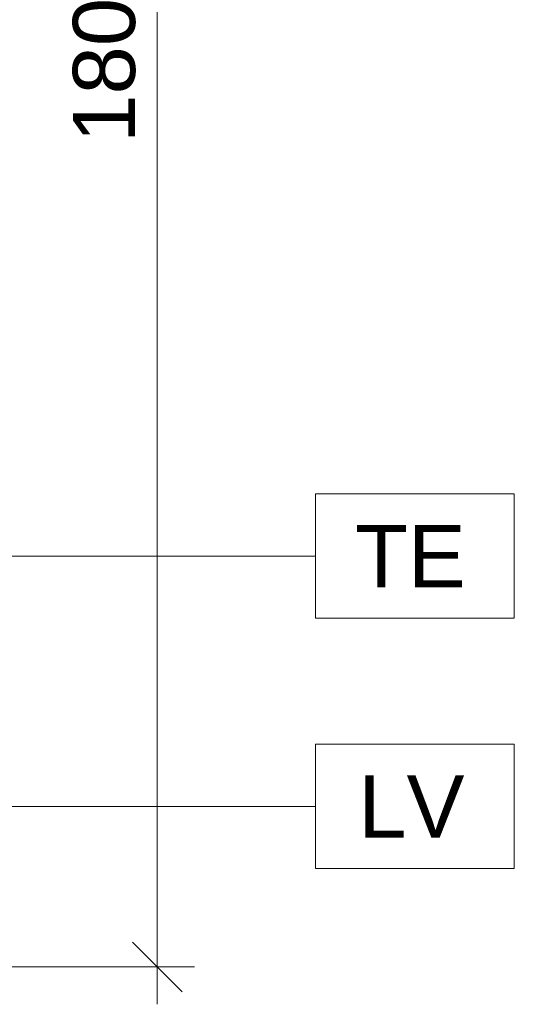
# Model space of a CAD drawing. Header units: metres. Extents: x -0.3 to 27.4, y -15.2 to 9.8.
# Tile 11 of 32: x 13.477 to 13.974, y -14.153 to -13.163. Entities that reach past the tile are written whole.
import ezdxf

# ---------------------------------------------------------------- set-up
doc = ezdxf.new("R2010")
doc.units = ezdxf.units.M
for name, color, linetype, lineweight in [('A-ANNO-DIMS', 7, 'Continuous', 9), ('A-ANNO-DIMS-25', 7, 'Continuous', 9), ('A-ANNO-KEYN', 7, 'Continuous', 9)]:
    doc.layers.add(name, color=color, linetype=linetype, lineweight=lineweight)
doc.styles.add('Arial_5', font='arial.ttf', dxfattribs={"height": 0.0625})
doc.dimstyles.new('Com_linha__ref__contínua__-_Cor_Vermelha_Arial_2_5mm', dxfattribs={"dimscale": 0.3048, "dimtxt": 0.063766, "dimasz": 0.164042, "dimexe": 0.123031, "dimexo": 0.123031, "dimgap": 0.012303, "dimtad": 1, "dimdec": 1, "dimlfac": 100, "dimrnd": 0.1, "dimdsep": 46, "dimtxsty": 'Arial_5', "dimblk1": 'OBLIQUE', "dimblk2": 'OBLIQUE', "dimsah": 1, "dimcen": 0.09, "dimdle": 0.123031, "dimazin": 0, "dimtfac": 1, "dimtdec": 4, "dimtix": 1, "dimtmove": 0, "dimatfit": 3, "dimfxl": 1, "dimtvp": 1, "dimtolj": 1, "dimtzin": 0, "dimarcsym": 2})

# ---------------------------------------------------------------- blocks, each defined once
blk = doc.blocks.new('DIMBLOCK5-ELEV_5')
at = {"layer": 'A-ANNO-DIMS-25', "color": 242, "true_color": 0xbd2b2e, "transparency": 16777216}
for p, q in [((13.615, -12.31504), (13.59, -12.29004)), ((13.615, -12.31504), (12.95847, -12.31504)), ((13.615, -12.31504), (13.615, -14.15254)), ((13.615, -12.31504), (13.64, -12.34004)), ((13.615, -12.31504), (13.6525, -12.31504)), ((13.615, -14.11504), (13.59, -14.09004)), ((13.615, -14.11504), (13.09418, -14.11504)), ((13.615, -14.11504), (13.64, -14.14004)), ((13.615, -14.11504), (13.6525, -14.11504))]:
    blk.add_line(p, q, dxfattribs=at)
at = {"layer": 'A-ANNO-DIMS-25', "color": 0, "transparency": 16777216, "insert": (13.53011, -13.28715), "char_height": 0.0625, "width": 0.1730517, "attachment_point": 1, "rotation": 90, "line_spacing_factor": 0.941778, "style": 'Arial_5'}
blk.add_mtext('180', dxfattribs=at)
blk = doc.blocks.new('_Oblique')
at = {"color": 0, "linetype": 'ByBlock', "lineweight": -2}
blk.add_line((-0.5, -0.5), (0.5, 0.5), dxfattribs=at)
blk = doc.blocks.new('Identificador de nota-chave - Número da nota-chave - Enquadrada-2426861-ELEV_5')
at = {"layer": 'A-ANNO-KEYN'}
for p, q in [((-0.00825, -0.0025), (-0.00825, 0.0025)), ((-0.00825, 0.0025), (-0.00025, 0.0025)), ((-0.00025, 0.0025), (-0.00025, -0.0025)), ((-0.00825, -0.0025), (-0.00025, -0.0025))]:
    blk.add_line(p, q, dxfattribs=at)

msp = doc.modelspace()

# ---------------------------------------------------------------- linework, layer by layer
at = {"layer": 'A-ANNO-KEYN'}
for p, q in [((12.97852, -13.7023), (13.77405, -13.7023)), ((12.95512, -13.95377), (13.77405, -13.95377))]:
    msp.add_line(p, q, dxfattribs=at)

# ---------------------------------------------------------------- block references
at = {"layer": 'A-ANNO-KEYN', "xscale": 24.99999999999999, "yscale": 24.99999999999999, "zscale": 24.99999999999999}
for p in [(13.9803, -13.7023), (13.9803, -13.95377)]:
    msp.add_blockref('Identificador de nota-chave - Número da nota-chave - Enquadrada-2426861-ELEV_5', p, dxfattribs=at)

# ---------------------------------------------------------------- texts
at = {"layer": 'A-ANNO-KEYN', "char_height": 0.0625, "attachment_point": 1, "style": 'Arial_5'}
for s, insert, width in [('TE', (13.81377, -13.67112), 0.1362869), ('LV', (13.81714, -13.92259), 0.12827)]:
    msp.add_mtext(s, dxfattribs=dict(at, insert=insert, width=width))

# ---------------------------------------------------------------- dimensions: what is measured, and where the dimension line sits
at = {"layer": 'A-ANNO-DIMS', "color": 242, "true_color": 0xbd2b2e}
dim = msp.add_linear_dim(base=(13.615, -14.11504), p1=(12.92097, -12.31504), p2=(13.05668, -14.11504), angle=90, dimstyle='Com_linha__ref__contínua__-_Cor_Vermelha_Arial_2_5mm', override={"dimpost": '<>', "dimfxl": 1.805109}, dxfattribs=at)
dim.commit()
dim.dimension.update_dxf_attribs({"geometry": 'DIMBLOCK5-ELEV_5', "text_midpoint": (13.57934, -13.21504)})

doc.saveas('drawing.dxf')
